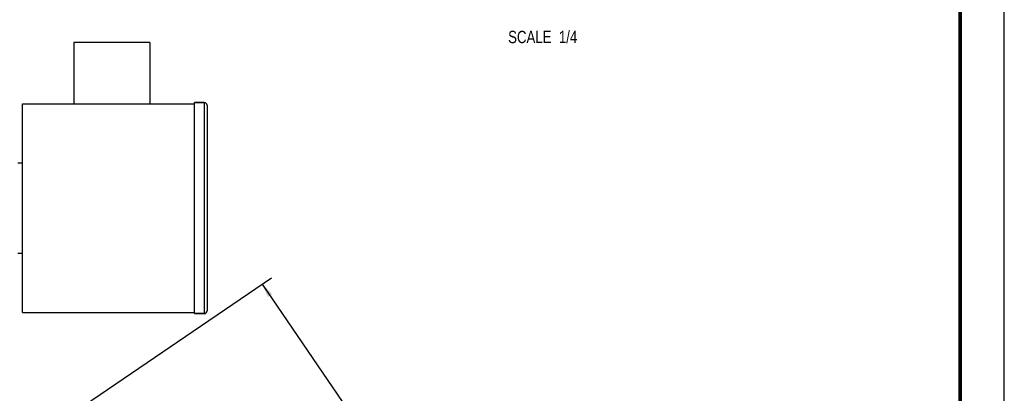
# Model space of a CAD drawing. Header units: inches. Extents: x 0 to 34, y 0 to 22.
# Tile 119 of 164: x 22.9 to 34, y 7.9 to 12.1. Entities that reach past the tile are written whole.
import ezdxf

# ---------------------------------------------------------------- set-up
doc = ezdxf.new("R2010")
doc.units = ezdxf.units.IN
doc.header["$LTSCALE"] = 1.87
doc.header["$MEASUREMENT"] = 0
doc.layers.get('0').update_dxf_attribs({"linetype": 'CONTINUOUS'})
for name, color, linetype in [('02___PRT_ALL_AXES', 7, 'CONTINUOUS'), ('7_ALL_FEATURES', 7, 'CONTINUOUS'), ('94_3D_NOTES', 7, 'CONTINUOUS')]:
    doc.layers.add(name, color=color, linetype=linetype)
doc.styles.get("Standard").update_dxf_attribs({"font": 'txt', "width": 0.8})
doc.dimstyles.new('DIMSTYLE_1', dxfattribs={"dimtxt": 0.14, "dimasz": 0.156, "dimexe": 0.125, "dimexo": 0.0625, "dimgap": 0.07, "dimtad": 0, "dimtih": 1, "dimtoh": 1, "dimlfac": 4, "dimzin": 4, "dimdsep": 46, "dimtxsty": 'Standard', "dimblk": '_FILLED', "dimblk1": '_FILLED', "dimblk2": '_FILLED', "dimcen": 0.09, "dimadec": 0, "dimazin": 0, "dimtp": 0.001, "dimtm": 0.001, "dimtfac": 1, "dimtofl": 0, "dimtmove": 0, "dimatfit": 3, "dimldrblk": '_FILLED', "dimfxl": 0, "dimtolj": 1, "dimtzin": 4, "dimarcsym": 0})

# ---------------------------------------------------------------- blocks, each defined once
blk = doc.blocks.new('_FILLED')
at = {"color": 0, "linetype": 'ByBlock'}
blk.add_solid([(0, 0), (-1, 0.2), (-1, -0.2)], dxfattribs=at)
blk = doc.blocks.new('*D16')
at = {"color": 2, "linetype": 'Continuous'}
for p, q in [((22.431, 6.984), (25.703, 9.21)), ((25.599, 9.14), (26.512, 7.799)), ((27.614, 6.178), (26.845, 7.309)), ((24.446, 4.023), (27.718, 6.249))]:
    blk.add_line(p, q, dxfattribs=at)
at = {"color": 2, "linetype": 'Continuous', "xscale": 0.156, "yscale": 0.156, "zscale": 0.156}
for p, rotation in [((25.599, 9.14), 124.2289551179), ((27.614, 6.178), 304.2289551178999)]:
    blk.add_blockref('_FILLED', p, dxfattribs=dict(at, rotation=rotation))
at = {"color": 2, "linetype": 'Continuous', "insert": (26.495, 7.729), "char_height": 0.14, "width": 0.784, "attachment_point": 2, "line_spacing_factor": 0.9}
blk.add_mtext('14.33\\P[363,9]', dxfattribs=at)

msp = doc.modelspace()

# ---------------------------------------------------------------- linework, layer by layer
at = {"color": 7, "linetype": 'Continuous'}
msp.add_line((34, 0), (34, 22), dxfattribs=at)
at = {"color": 7, "linetype": 'Continuous', "const_width": 0.04}
msp.add_lwpolyline([(33.5, 0.5), (33.5, 21.5)], dxfattribs=at)
at = {"layer": '02___PRT_ALL_AXES', "color": 7, "linetype": 'Continuous'}
for p, q in [((23.4653, 11.8763), (23.4653, 11.1826)), ((24.3278, 11.8763), (23.4653, 11.8763)), ((24.3278, 11.8763), (24.3278, 11.1826)), ((22.884, 8.8201), (22.884, 11.1826)), ((22.884, 11.1826), (24.8335, 11.1826)), ((24.8335, 8.8061), (24.8335, 11.1966)), ((24.9428, 11.1966), (24.8335, 11.1966)), ((22.8306, 10.5126), (22.884, 10.5126)), ((22.8306, 9.4901), (22.884, 9.4901)), ((22.884, 8.8201), (24.8335, 8.8201)), ((24.9428, 8.8061), (24.8335, 8.8061))]:
    msp.add_line(p, q, dxfattribs=at)
at = {"layer": '7_ALL_FEATURES', "color": 7, "linetype": 'Continuous'}
for p, q in [((24.8335, 11.1966), (24.9428, 11.1966)), ((24.9428, 11.1966), (24.9428, 8.8061)), ((24.974, 11.1653), (24.974, 8.8373)), ((24.8335, 8.8061), (24.9428, 8.8061))]:
    msp.add_line(p, q, dxfattribs=at)
for centre, start, end in [((24.9428, 11.1653), 0, 90), ((24.9428, 8.8373), 270, 360)]:
    msp.add_arc(centre, 0.0312, start, end, dxfattribs=at)

# ---------------------------------------------------------------- texts
at = {"layer": '94_3D_NOTES', "color": 2, "linetype": 'Continuous', "insert": (29.1651, 12.0095), "char_height": 0.14, "width": 1.12, "attachment_point": 3, "line_spacing_factor": 0.9}
msp.add_mtext('SCALE  1/4', dxfattribs=at)

# ---------------------------------------------------------------- dimensions: what is measured, and where the dimension line sits
at = {"color": 2, "linetype": 'Continuous'}
dim = msp.add_linear_dim(base=(27.6142, 6.1782), p1=(22.3793, 6.9491), p2=(24.3942, 3.9875), angle=304.22896, dimstyle='DIMSTYLE_1', dxfattribs=at)
dim.commit()
dim.dimension.update_dxf_attribs({"geometry": '*D16', "text_midpoint": (26.6068, 7.554), "dimtype": 160})

doc.saveas('drawing.dxf')
